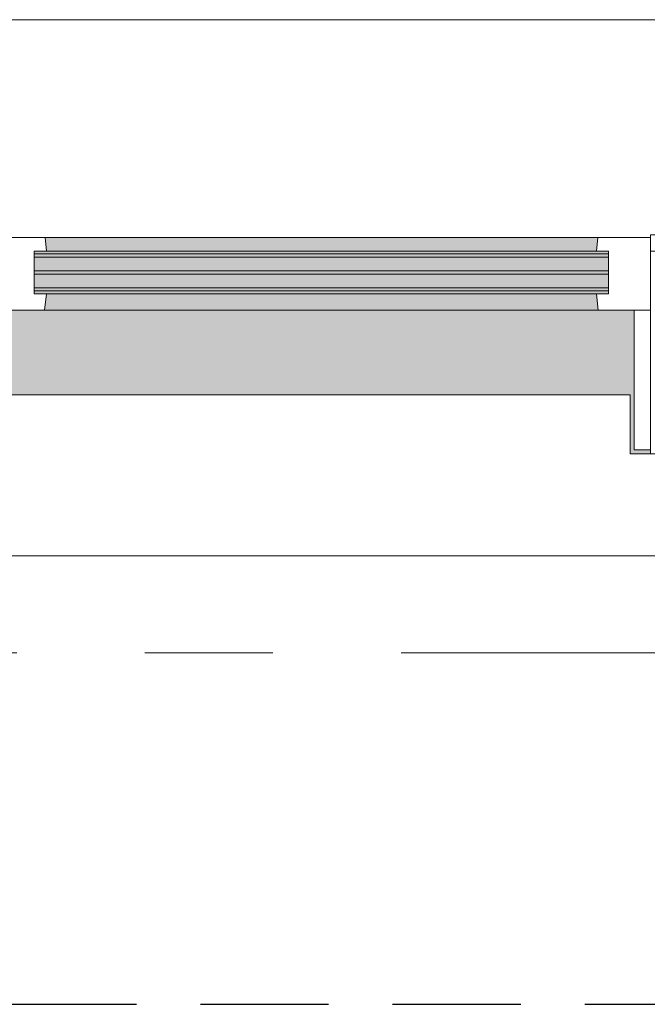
# Model space of a CAD drawing. Extents: x 3165 to 57695, y -7842 to 39081.
# Tile 177 of 248: x 43808 to 44586, y 35392 to 36613. Entities that reach past the tile are written whole.
import ezdxf

# ---------------------------------------------------------------- set-up
doc = ezdxf.new("R2010")
doc.units = 0
doc.header["$LTSCALE"] = 50
doc.linetypes.add('HIDDEN2', pattern=[4.7625, 3.175, -1.5875])
doc.linetypes.add('Onderlegger 3e verdieping$0$stramien', pattern=[22.225, 12.7, -3.175, 3.175, -3.175])
doc.layers.get('0').update_dxf_attribs({"linetype": 'CONTINUOUS'})
doc.layers.add('Onderlegger 3e verdieping$0$A-GLAZ', color=8, linetype='CONTINUOUS', lineweight=25)
doc.layers.add('Onderlegger 3e verdieping$0$S-GRID', color=8, linetype='CONTINUOUS', lineweight=18)
pattern_1 = [(225, (43933.26, 36403.2), (212.132, -212.132), [])]

# ---------------------------------------------------------------- blocks, each defined once
blk = doc.blocks.new('Onderlegger 3e verdieping$0$31_KA_Houten kozijn metselwerkgevel met draaiend deel verdieping - 31_KA_Houten kozijn metselwerkgevel met draaiend deel verdieping-V150-Plotview 3e Verdieping - schaal 1 op 100')
at = {"layer": 'Onderlegger 3e verdieping$0$A-GLAZ'}
blk.add_hatch(color=256, dxfattribs=at).paths.add_polyline_path([(-656.5, 328.5), (-656.5, 323.5), (-636.5, 323.5), (-636.5, 150), (143, 150), (143, 166), (607, 166), (607, 150), (636.5, 150), (636.5, 323.5), (656.5, 323.5), (656.5, 328.5), (631.5, 328.5), (631.5, 255), (-631.5, 255), (-631.5, 328.5), (-636.5, 328.5)], flags=0)
at = {"layer": 'Onderlegger 3e verdieping$0$A-GLAZ', "lineweight": 18}
h = blk.add_hatch(dxfattribs=at)
h.set_pattern_fill('FP_354', color=256, style=0, pattern_type=2)
h.set_pattern_definition(pattern_1)
h.paths.add_polyline_path([(656.5, 323.5), (636.5, 323.5), (636.5, 150), (656.5, 150)], flags=0)
h.paths.add_polyline_path([(-656.5, 323.5), (-656.5, 150), (-636.5, 150), (-636.5, 323.5)], flags=0)
at = {"layer": 'Onderlegger 3e verdieping$0$A-GLAZ'}
h = blk.add_hatch(color=256, dxfattribs=at)
h.paths.add_polyline_path([(92, 150), (-591.8, 150), (-589.5, 129.8), (92, 129.8), (94.3, 150)], flags=0)
h.paths.add_polyline_path([(152.5, 150), (152.5, 129.8), (170, 129.8), (170, 150)], flags=0)
h.paths.add_polyline_path([(591.8, 150), (580, 150), (580, 129.8), (589.5, 129.8), (591.3, 145.8)], flags=0)
h = blk.add_hatch(color=256, dxfattribs=at)
h.paths.add_polyline_path([(604.5, 129.8), (580, 129.8), (580, 99), (569.5, 99), (567.9, 77), (604.5, 77), (604.5, 122.9)], flags=0)
h.paths.add_polyline_path([(170, 129.8), (152.5, 129.8), (152.5, 114), (165, 114), (165, 99), (170, 99), (170, 122.9)], flags=0)
h.paths.add_polyline_path([(92, 129.8), (-604.5, 129.8), (-604.5, 126.3), (107, 126.3), (107, 129.8), (94.3, 129.8)], flags=0)
h.paths.add_polyline_path([(90.3, 122.3), (-604.5, 122.3), (-604.5, 105.3), (107, 105.3), (107, 122.3)], flags=0)
h.paths.add_polyline_path([(-587.3, 101.3), (-604.5, 101.3), (-604.5, 84.3), (107, 84.3), (107, 101.3), (7.4, 101.3)], flags=0)
h.paths.add_polyline_path([(180.5, 99), (174, 99), (174, 77), (182.1, 77), (180.7, 96.5)], flags=0)
h.paths.add_polyline_path([(92, 80.3), (-604.5, 80.3), (-604.5, 77), (107, 77), (107, 80.3), (93.6, 80.3)], flags=0)
at = {"layer": 'Onderlegger 3e verdieping$0$A-GLAZ', "lineweight": 18}
h = blk.add_hatch(dxfattribs=at)
h.set_pattern_fill('FP_354', color=256, style=0, pattern_type=2)
h.set_pattern_definition(pattern_1)
h.paths.add_polyline_path([(-656.5, 76.9), (-688.5, 76.9), (-688.5, -180.1), (-706.5, -180.1), (-706.5, -210.1), (-673.9, -210.1), (-664.2, 56.9), (-656.5, 56.9)], flags=0)
at = {"layer": 'Onderlegger 3e verdieping$0$A-GLAZ'}
h = blk.add_hatch(color=256, dxfattribs=at)
h.paths.add_polyline_path([(589.5, 77), (174, 77), (174, 60), (591.1, 60)], flags=0)
h.paths.add_polyline_path([(7.4, 77), (-589.5, 77), (-591.1, 60), (93.6, 60), (92, 77)], flags=0)
at = {"layer": 'Onderlegger 3e verdieping$0$A-GLAZ', "lineweight": 18}
h = blk.add_hatch(dxfattribs=at)
h.set_pattern_fill('FP_354', color=256, style=0, pattern_type=2)
h.set_pattern_definition(pattern_1)
h.paths.add_polyline_path([(656.5, 76.9), (656.5, 56.9), (664.2, 56.9), (673.9, -210.1), (706.5, -210.1), (706.5, -180.1), (688.5, -180.1), (688.5, 76.9)], flags=0)
for p, q in [((-656.5, 323.5), (-656.5, 328.5)), ((-636.5, 323.5), (-656.5, 323.5)), ((-656.5, 323.5), (-656.5, 150)), ((-636.5, 150), (-636.5, 323.5)), ((636.5, 323.5), (636.5, 150)), ((656.5, 323.5), (636.5, 323.5)), ((656.5, 328.5), (656.5, 323.5)), ((656.5, 150), (656.5, 323.5)), ((-656.5, 150), (-636.5, 150)), ((-591.8, 150), (-656.5, 150)), ((-656.5, 150), (-656.5, 60)), ((94.3, 150), (-591.8, 150)), ((-589.5, 129.8), (-591.8, 150)), ((94.3, 150), (92, 129.8)), ((143, 150), (94.3, 150)), ((152.5, 114), (152.5, 150)), ((591.8, 150), (589.5, 129.8)), ((656.5, 150), (607, 150)), ((636.5, 150), (656.5, 150)), ((656.5, 60), (656.5, 150)), ((-604.5, 126.3), (-604.5, 129.8)), ((-604.5, 129.8), (-589.5, 129.8)), ((-604.5, 105.3), (-604.5, 122.3)), ((-589.5, 129.8), (92, 129.8)), ((92, 129.8), (107, 129.8)), ((107, 129.8), (107, 126.3)), ((107, 122.3), (107, 105.3)), ((152.5, 129.8), (170, 129.8)), ((580, 129.8), (589.5, 129.8)), ((589.5, 129.8), (604.5, 129.8)), ((604.5, 129.8), (604.5, 77)), ((165, 114), (152.5, 114)), ((165, 99), (165, 114)), ((-604.5, 84.3), (-604.5, 101.3)), ((107, 101.3), (107, 84.3)), ((170, 99), (165, 99)), ((174, 60), (174, 99)), ((-688.5, 94.9), (-688.5, 76.9)), ((688.5, 76.9), (688.5, 94.9)), ((-656.5, 76.9), (-688.5, 76.9)), ((-688.5, 76.9), (-688.5, -180.1)), ((-656.5, 56.9), (-656.5, 76.9)), ((-604.5, 77), (-604.5, 80.3)), ((-589.5, 77), (-604.5, 77)), ((-591.1, 60), (-589.5, 77)), ((92, 77), (-589.5, 77)), ((107, 77), (92, 77)), ((92, 77), (93.6, 60)), ((107, 80.3), (107, 77)), ((182.1, 77), (174, 77)), ((589.5, 77), (567.9, 77)), ((604.5, 77), (589.5, 77)), ((589.5, 77), (591.1, 60)), ((656.5, 76.9), (688.5, 76.9)), ((656.5, 56.9), (656.5, 76.9)), ((688.5, 76.9), (688.5, -180.1)), ((-673.9, -210.1), (-664.2, 56.9)), ((-664.2, 56.9), (-656.5, 56.9)), ((-656.5, 60), (-591.1, 60)), ((-591.1, 60), (93.6, 60)), ((93.6, 60), (174, 60)), ((174, 60), (591.1, 60)), ((591.1, 60), (656.5, 60)), ((664.2, 56.9), (656.5, 56.9)), ((673.9, -210.1), (664.2, 56.9)), ((-688.5, -180.1), (-706.5, -180.1)), ((-706.5, -180.1), (-706.5, -210.1)), ((688.5, -180.1), (706.5, -180.1)), ((706.5, -180.1), (706.5, -210.1)), ((-706.5, -210.1), (-673.9, -210.1)), ((673.9, -210.1), (-673.9, -210.1)), ((706.5, -210.1), (673.9, -210.1))]:
    blk.add_line(p, q, dxfattribs=at)
blk = doc.blocks.new('Onderlegger 3e verdieping$0$31_KA_Houten kozijn metselwerkgevel triple glas - Type-9950171-Plotview 3e Verdieping - schaal 1 op 100')
at = {"layer": 'Onderlegger 3e verdieping$0$A-GLAZ'}
for points in [[(534.9, 0), (0, 0), (0, -4), (711.5, -3.4), (711.5, 0)], [(711.5, -21), (0, -21), (0, -25), (711.5, -25)], [(0, -42), (0, -46), (711.5, -46), (711.5, -42), (225.5, -42)]]:
    blk.add_hatch(color=256, dxfattribs=at).paths.add_polyline_path(points, flags=0)
at = {"layer": 'Onderlegger 3e verdieping$0$A-GLAZ', "lineweight": 18}
for p, q in [((711.5, 0), (0, 0)), ((0, 0), (0, -4)), ((711.5, -4), (711.5, 0)), ((0, -4), (711.5, -4)), ((711.5, -21), (0, -21)), ((0, -21), (0, -25)), ((711.5, -25), (711.5, -21)), ((0, -25), (711.5, -25)), ((711.5, -42), (0, -42)), ((0, -42), (0, -46)), ((0, -46), (711.5, -46)), ((711.5, -46), (711.5, -42))]:
    blk.add_line(p, q, dxfattribs=at)
blk = doc.blocks.new('Onderlegger 3e verdieping$0$vensterbank tweede verdieping2 - vensterbank tweede verdieping-12045771-Plotview 3e Verdieping - schaal 1 op 100')
at = {"layer": 'Onderlegger 3e verdieping$0$A-GLAZ', "lineweight": 18}
for p, q in [((44564.8, 36148.2), (43301.8, 36148.2)), ((44564.8, 36074.7), (44564.8, 36148.2)), ((45135.1, 36074.7), (44564.8, 36074.7)), ((43187.4, 35948.2), (44678.8, 35948.2))]:
    blk.add_line(p, q, dxfattribs=at)
blk = doc.blocks.new('Onderlegger 3e verdieping')
at = {"layer": 'Onderlegger 3e verdieping$0$S-GRID', "linetype": 'Onderlegger 3e verdieping$0$stramien'}
blk.add_line((3164.6, 35828.2), (56107.8, 35828.2), dxfattribs=at)
at = {"layer": 'Onderlegger 3e verdieping$0$A-GLAZ', "rotation": 180}
for name, p in [('Onderlegger 3e verdieping$0$31_KA_Houten kozijn metselwerkgevel met draaiend deel verdieping - 31_KA_Houten kozijn metselwerkgevel met draaiend deel verdieping-V150-Plotview 3e Verdieping - schaal 1 op 100', (43933.3, 36403.2)), ('Onderlegger 3e verdieping$0$31_KA_Houten kozijn metselwerkgevel triple glas - Type-9950171-Plotview 3e Verdieping - schaal 1 op 100', (44537.8, 36276.9))]:
    blk.add_blockref(name, p, dxfattribs=at)
at = {"layer": 'Onderlegger 3e verdieping$0$A-GLAZ'}
blk.add_blockref('Onderlegger 3e verdieping$0$vensterbank tweede verdieping2 - vensterbank tweede verdieping-12045771-Plotview 3e Verdieping - schaal 1 op 100', (0, 0), dxfattribs=at)

msp = doc.modelspace()

# ---------------------------------------------------------------- linework, layer by layer
at = {"color": 8, "linetype": 'HIDDEN2'}
msp.add_line((4741.6, 35392.2), (53791.6, 35392.2), dxfattribs=at)

# ---------------------------------------------------------------- block references
msp.add_blockref('Onderlegger 3e verdieping', (0, 0))

doc.saveas('drawing.dxf')
